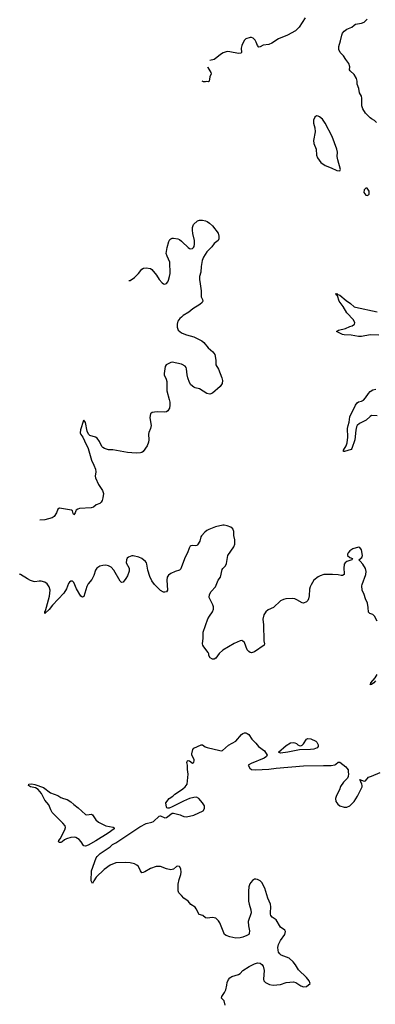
# Model space of a CAD drawing. Header units: inches. Extents: x 1174277 to 1307032, y 522670 to 678486.
# Tile 17 of 121: x 1187759 to 1192684, y 572543 to 586163. Entities that reach past the tile are written whole.
import ezdxf

# ---------------------------------------------------------------- set-up
doc = ezdxf.new("R2010")
doc.units = ezdxf.units.IN
doc.header["$MEASUREMENT"] = 0
for name, color, linetype in [('B1587', 7, 'Continuous'), ('B1588', 7, 'Continuous'), ('B1597', 7, 'Continuous'), ('B1598', 7, 'Continuous')]:
    doc.layers.add(name, color=color, linetype=linetype)

msp = doc.modelspace()

# ---------------------------------------------------------------- linework, layer by layer
at = {"layer": 'B1587', "color": 6, "elevation": 900}
for points in [[(1188785, 580000), (1188810, 579944), (1188813, 579910), (1188806, 579850), (1188810, 579825), (1188853, 579733), (1188907, 579650), (1188918, 579610), (1188913, 579550), (1188901, 579510), (1188889, 579490), (1188870, 579469), (1188819, 579450), (1188780, 579420), (1188750, 579409), (1188590, 579401), (1188566, 579394), (1188541, 579379), (1188535, 579370), (1188530, 579342), (1188510, 579312), (1188498, 579330), (1188491, 579370), (1188478, 579378), (1188310, 579404), (1188289, 579391), (1188270, 579342), (1188238, 579290), (1188210, 579270), (1188110, 579245), (1188037, 579238)], [(1190000, 578595), (1189990, 578568), (1189970, 578548), (1189910, 578529), (1189850, 578501), (1189821, 578479), (1189800, 578450), (1189795, 578410), (1189808, 578272), (1189790, 578250), (1189770, 578244), (1189750, 578245), (1189710, 578265), (1189628, 578348), (1189590, 578399), (1189560, 578460), (1189533, 578550), (1189521, 578630), (1189514, 578650), (1189500, 578670), (1189450, 578709), (1189410, 578730), (1189330, 578747), (1189310, 578746), (1189264, 578730), (1189247, 578713), (1189237, 578690), (1189236, 578650), (1189274, 578574), (1189274, 578534), (1189251, 578470), (1189230, 578432), (1189190, 578382), (1189170, 578376), (1189150, 578395), (1189062, 578550), (1189028, 578588), (1188990, 578610), (1188950, 578618), (1188910, 578615), (1188870, 578602), (1188830, 578576), (1188808, 578550), (1188784, 578476), (1188759, 578421), (1188710, 578358), (1188690, 578324), (1188650, 578182), (1188630, 578173), (1188608, 578188), (1188548, 578290), (1188510, 578378), (1188490, 578396), (1188470, 578397), (1188450, 578382), (1188437, 578363), (1188407, 578290), (1188372, 578230), (1188216, 578064), (1188170, 578002), (1188110, 577947), (1188108, 577970), (1188116, 577984), (1188172, 578188), (1188183, 578270), (1188170, 578317), (1188140, 578360), (1188110, 578384), (1188057, 578397), (1188030, 578398), (1187971, 578389), (1187949, 578391), (1187910, 578405), (1187867, 578427), (1187770, 578490), (1187759, 578493)], [(1190000, 575340), (1189870, 575273), (1189830, 575258), (1189810, 575256), (1189799, 575259), (1189790, 575268), (1189785, 575330), (1189828, 575390), (1189878, 575422), (1189909, 575450), (1190000, 575510)], [(1190000, 574046), (1189964, 574084), (1189953, 574113), (1189956, 574204), (1189966, 574270), (1189990, 574338), (1189995, 574370), (1189990, 574418), (1189970, 574449), (1189950, 574454), (1189930, 574449), (1189888, 574412), (1189850, 574405), (1189790, 574418), (1189710, 574451), (1189650, 574451), (1189570, 574424), (1189490, 574375), (1189470, 574365), (1189450, 574364), (1189430, 574389), (1189404, 574450), (1189381, 574470), (1189350, 574486), (1189290, 574500), (1189230, 574506), (1189090, 574498), (1189010, 574468), (1188930, 574410), (1188818, 574302), (1188785, 574250), (1188770, 574213), (1188751, 574251), (1188753, 574390), (1188819, 574570), (1188832, 574590), (1188875, 574630), (1189010, 574723), (1189046, 574754), (1189090, 574776), (1189421, 574999), (1189510, 575045), (1189590, 575061), (1189612, 575070), (1189690, 575146), (1189710, 575149), (1189770, 575124), (1189791, 575129), (1189870, 575186), (1189890, 575189), (1189983, 575163), (1190000, 575155)]]:
    msp.add_lwpolyline(points, dxfattribs=at)
msp.add_lwpolyline([(1188690, 575162), (1188755, 575175), (1188770, 575165), (1188813, 575093), (1188850, 575062), (1188950, 575010), (1189053, 574993), (1189066, 574986), (1189066, 574970), (1188983, 574910), (1188815, 574805), (1188710, 574745), (1188670, 574730), (1188650, 574734), (1188642, 574742), (1188610, 574790), (1188581, 574821), (1188537, 574850), (1188516, 574856), (1188468, 574852), (1188408, 574832), (1188382, 574818), (1188350, 574791), (1188330, 574782), (1188310, 574783), (1188296, 574790), (1188300, 574810), (1188319, 574830), (1188384, 574956), (1188393, 574990), (1188387, 575010), (1188358, 575050), (1188210, 575198), (1188190, 575233), (1188164, 575304), (1188110, 575365), (1188060, 575460), (1188015, 575515), (1187978, 575538), (1187908, 575550), (1187881, 575570), (1187886, 575590), (1187930, 575592), (1187970, 575584), (1188090, 575541), (1188188, 575468), (1188290, 575433), (1188330, 575406), (1188368, 575388), (1188418, 575378), (1188470, 575344), (1188508, 575308), (1188570, 575262), (1188670, 575170)], close=True, dxfattribs=at)
at = {"layer": 'B1588', "color": 6, "elevation": 900}
for points in [[(1189270, 582553), (1189270, 582553), (1189290, 582556), (1189350, 582596), (1189404, 582650), (1189450, 582712), (1189475, 582725), (1189510, 582731), (1189570, 582720), (1189590, 582707), (1189656, 582630), (1189693, 582570), (1189730, 582525), (1189750, 582511), (1189770, 582506), (1189790, 582512), (1189810, 582535), (1189821, 582559), (1189836, 582610), (1189841, 582650), (1189840, 582810), (1189800, 582890), (1189789, 582930), (1189800, 583010), (1189826, 583094), (1189840, 583120), (1189850, 583131), (1189870, 583140), (1189890, 583141), (1189950, 583131), (1189970, 583121), (1190000, 583098)], [(1190000, 582049), (1189978, 582030), (1189949, 581991), (1189944, 581976), (1189938, 581950), (1189939, 581910), (1189956, 581870), (1189976, 581850), (1190000, 581833)], [(1190000, 581396), (1189870, 581424), (1189850, 581422), (1189789, 581390), (1189774, 581366), (1189759, 581270), (1189762, 581250), (1189788, 581188), (1189796, 581156), (1189799, 581030), (1189830, 580910), (1189837, 580870), (1189838, 580830), (1189832, 580788), (1189811, 580750), (1189790, 580738), (1189770, 580735), (1189670, 580740), (1189624, 580736), (1189592, 580728), (1189573, 580710), (1189564, 580690), (1189563, 580657), (1189579, 580550), (1189572, 580508), (1189547, 580453), (1189543, 580430), (1189549, 580350), (1189543, 580317), (1189523, 580270), (1189470, 580192), (1189450, 580176), (1189431, 580169), (1189370, 580165), (1189250, 580178), (1189050, 580212), (1188990, 580214), (1188936, 580230), (1188910, 580243), (1188897, 580257), (1188863, 580330), (1188834, 580374), (1188808, 580388), (1188730, 580410), (1188713, 580430), (1188694, 580470), (1188670, 580593), (1188650, 580622), (1188642, 580618), (1188601, 580490), (1188598, 580450), (1188607, 580427), (1188635, 580390), (1188656, 580336), (1188709, 580230), (1188752, 580072), (1188785, 580000)]]:
    msp.add_lwpolyline(points, dxfattribs=at)
at = {"layer": 'B1597', "color": 6, "elevation": 900}
for points in [[(1192710, 577844), (1192672, 577912), (1192650, 577935), (1192609, 577950), (1192590, 577969), (1192586, 578030), (1192573, 578093), (1192548, 578150), (1192531, 578210), (1192501, 578270), (1192498, 578330), (1192502, 578350), (1192552, 578488), (1192557, 578530), (1192546, 578570), (1192510, 578630), (1192475, 578675), (1192456, 578690), (1192495, 578725), (1192506, 578750), (1192491, 578831), (1192470, 578861), (1192450, 578866), (1192370, 578842), (1192330, 578816), (1192308, 578790), (1192298, 578770), (1192298, 578750), (1192330, 578723), (1192367, 578710), (1192359, 578690), (1192290, 578667), (1192268, 578652), (1192254, 578630), (1192248, 578570), (1192254, 578506), (1192250, 578487), (1192230, 578475), (1192210, 578475), (1192170, 578483), (1192090, 578488), (1191970, 578488), (1191919, 578470), (1191890, 578454), (1191830, 578410), (1191793, 578347), (1191782, 578318), (1191773, 578287), (1191767, 578193), (1191760, 578150), (1191749, 578131), (1191730, 578110), (1191690, 578093), (1191670, 578096), (1191599, 578139), (1191570, 578151), (1191530, 578157), (1191446, 578154), (1191410, 578144), (1191370, 578123), (1191272, 578030), (1191202, 577998), (1191168, 577972), (1191142, 577930), (1191126, 577870), (1191136, 577790), (1191141, 577570), (1191150, 577530), (1191146, 577510), (1191010, 577419), (1190970, 577406), (1190950, 577408), (1190930, 577422), (1190910, 577447), (1190870, 577550), (1190850, 577567), (1190834, 577574), (1190810, 577571), (1190730, 577535), (1190570, 577442), (1190523, 577397), (1190476, 577330), (1190450, 577316), (1190430, 577316), (1190398, 577338), (1190379, 577370), (1190379, 577390), (1190370, 577408), (1190308, 577488), (1190297, 577510), (1190291, 577530), (1190302, 577610), (1190299, 577690), (1190364, 577876), (1190386, 577914), (1190430, 577970), (1190441, 578010), (1190441, 578041), (1190434, 578070), (1190382, 578170), (1190386, 578210), (1190409, 578251), (1190470, 578320), (1190508, 578410), (1190542, 578450), (1190564, 578556), (1190571, 578570), (1190610, 578610), (1190621, 578639), (1190643, 578750), (1190724, 578870), (1190739, 578910), (1190739, 578970), (1190725, 579030), (1190724, 579084), (1190710, 579119), (1190682, 579142), (1190630, 579163), (1190592, 579172), (1190570, 579172), (1190470, 579148), (1190377, 579110), (1190350, 579096), (1190324, 579076), (1190277, 579023), (1190269, 579010), (1190252, 578948), (1190223, 578897), (1190212, 578888), (1190193, 578887), (1190150, 578891), (1190130, 578885), (1190122, 578878), (1190107, 578853), (1190085, 578790), (1190050, 578730), (1190000, 578595)], [(1192684, 577016), (1192662, 576990), (1192630, 576969), (1192609, 576969), (1192623, 576977), (1192622, 576990), (1192681, 577059), (1192710, 577103)], [(1190000, 575510), (1190018, 575522), (1190050, 575550), (1190078, 575590), (1190094, 575726), (1190082, 575790), (1190085, 575850), (1190076, 575890), (1190078, 575902), (1190081, 575910), (1190094, 575914), (1190110, 575910), (1190150, 575881), (1190170, 575891), (1190176, 575910), (1190174, 575930), (1190145, 575990), (1190144, 576010), (1190158, 576070), (1190172, 576088), (1190270, 576133), (1190290, 576133), (1190326, 576106), (1190354, 576094), (1190530, 576054), (1190550, 576050), (1190566, 576054), (1190650, 576128), (1190750, 576181), (1190830, 576273), (1190850, 576290), (1190870, 576299), (1190890, 576298), (1190910, 576290), (1190930, 576274), (1190975, 576210), (1191030, 576154), (1191067, 576107), (1191148, 576048), (1191185, 575990), (1191175, 575970), (1191146, 575950), (1190964, 575876), (1190925, 575850), (1190948, 575808), (1190971, 575790), (1191026, 575786), (1191210, 575795), (1191310, 575810), (1191690, 575840), (1191968, 575848), (1192074, 575846), (1192124, 575856), (1192137, 575863), (1192170, 575894), (1192190, 575893), (1192274, 575830), (1192291, 575810), (1192306, 575786), (1192308, 575752), (1192313, 575733), (1192308, 575692), (1192296, 575670), (1192242, 575618), (1192202, 575558), (1192187, 575510), (1192145, 575430), (1192133, 575390), (1192138, 575350), (1192166, 575310), (1192190, 575290), (1192250, 575268), (1192290, 575270), (1192330, 575290), (1192350, 575306), (1192390, 575348), (1192437, 575423), (1192501, 575550), (1192501, 575570), (1192495, 575590), (1192468, 575652), (1192478, 575650), (1192483, 575643), (1192490, 575645), (1192530, 575632), (1192546, 575634), (1192590, 575687), (1192630, 575697), (1192750, 575749)], [(1190000, 575155), (1190030, 575142), (1190070, 575136), (1190170, 575158), (1190300, 575220), (1190319, 575250), (1190317, 575290), (1190292, 575330), (1190238, 575390), (1190208, 575408), (1190170, 575406), (1190110, 575388), (1190026, 575354), (1190000, 575340)], [(1190603, 572530), (1190589, 572589), (1190555, 572630), (1190557, 572650), (1190595, 572705), (1190615, 572745), (1190629, 572809), (1190633, 572847), (1190652, 572888), (1190670, 572910), (1190695, 572930), (1190790, 572956), (1190810, 572970), (1190850, 573012), (1190935, 573065), (1191010, 573101), (1191050, 573115), (1191090, 573110), (1191110, 573096), (1191129, 573069), (1191145, 573010), (1191136, 572890), (1191139, 572870), (1191165, 572845), (1191219, 572819), (1191270, 572810), (1191370, 572818), (1191450, 572843), (1191550, 572853), (1191585, 572845), (1191650, 572801), (1191690, 572784), (1191729, 572791), (1191782, 572830), (1191766, 572870), (1191730, 572915), (1191619, 573019), (1191580, 573090), (1191548, 573130), (1191490, 573181), (1191382, 573222), (1191360, 573240), (1191344, 573264), (1191337, 573290), (1191333, 573330), (1191342, 573370), (1191372, 573428), (1191432, 573510), (1191438, 573550), (1191429, 573570), (1191369, 573609), (1191310, 573710), (1191254, 573750), (1191238, 573770), (1191231, 573790), (1191231, 573810), (1191239, 573890), (1191230, 573929), (1191193, 574013), (1191155, 574150), (1191112, 574230), (1191090, 574251), (1191050, 574270), (1191030, 574274), (1191010, 574273), (1190984, 574256), (1190960, 574230), (1190948, 574210), (1190934, 574170), (1190929, 574110), (1190929, 573970), (1190936, 573930), (1190961, 573850), (1190965, 573810), (1190925, 573690), (1190927, 573630), (1190941, 573559), (1190938, 573522), (1190930, 573510), (1190906, 573494), (1190850, 573472), (1190810, 573461), (1190750, 573459), (1190670, 573476), (1190617, 573497), (1190597, 573510), (1190531, 573670), (1190510, 573700), (1190473, 573733), (1190430, 573745), (1190357, 573737), (1190330, 573740), (1190296, 573770), (1190245, 573785), (1190205, 573865), (1190189, 573889), (1190130, 573926), (1190092, 573972), (1190033, 574010), (1190000, 574046)]]:
    msp.add_lwpolyline(points, dxfattribs=at)
msp.add_lwpolyline([(1191370, 576018), (1191344, 576030), (1191450, 576125), (1191510, 576159), (1191550, 576163), (1191570, 576159), (1191590, 576151), (1191611, 576130), (1191630, 576121), (1191650, 576117), (1191670, 576128), (1191690, 576148), (1191730, 576210), (1191750, 576222), (1191790, 576217), (1191861, 576181), (1191874, 576170), (1191892, 576130), (1191891, 576110), (1191879, 576090), (1191830, 576074), (1191788, 576068), (1191635, 576065), (1191470, 576029)], close=True, dxfattribs=at)
at = {"layer": 'B1598', "color": 6}
for points, elevation in [([(1191712, 586188), (1191630, 586057), (1191580, 586010), (1191466, 585950), (1191344, 585896), (1191250, 585837), (1191210, 585820), (1191132, 585808), (1191090, 585785), (1191070, 585783), (1191050, 585806), (1191034, 585850), (1191018, 585878), (1190990, 585909), (1190970, 585915), (1190950, 585914), (1190890, 585899), (1190866, 585874), (1190835, 585805), (1190827, 585770), (1190830, 585710), (1190821, 585699), (1190790, 585696), (1190670, 585720), (1190630, 585722), (1190577, 585703), (1190538, 585682), (1190490, 585640), (1190450, 585613), (1190393, 585598)], 800), ([(1192700, 584740), (1192670, 584768), (1192630, 584790), (1192610, 584806), (1192549, 584870), (1192512, 584930), (1192499, 584970), (1192498, 585078), (1192490, 585103), (1192464, 585150), (1192456, 585210), (1192434, 585270), (1192432, 585310), (1192421, 585350), (1192390, 585405), (1192334, 585454), (1192327, 585470), (1192329, 585511), (1192316, 585556), (1192274, 585610), (1192241, 585661), (1192198, 585710), (1192178, 585750), (1192178, 585790), (1192203, 585870), (1192220, 585950), (1192230, 585977), (1192250, 586005), (1192290, 586032), (1192360, 586060), (1192390, 586089), (1192410, 586102), (1192490, 586113), (1192530, 586128), (1192570, 586170)], 800), ([(1190361, 585510), (1190363, 585503), (1190408, 585430), (1190410, 585414), (1190394, 585370), (1190382, 585310), (1190376, 585304), (1190350, 585308), (1190330, 585302), (1190305, 585305), (1190287, 585311)], 800), ([(1190000, 583098), (1190010, 583090), (1190090, 583010), (1190110, 582996), (1190130, 582992), (1190150, 582996), (1190168, 583012), (1190176, 583024), (1190182, 583058), (1190178, 583110), (1190157, 583203), (1190152, 583250), (1190154, 583290), (1190168, 583330), (1190220, 583380), (1190250, 583391), (1190290, 583388), (1190330, 583379), (1190355, 583370), (1190387, 583350), (1190430, 583310), (1190507, 583210), (1190517, 583170), (1190516, 583130), (1190506, 583110), (1190453, 583067), (1190419, 583021), (1190350, 582952), (1190303, 582877), (1190284, 582830), (1190271, 582750), (1190267, 582670), (1190251, 582610), (1190248, 582570), (1190260, 582510), (1190271, 582410), (1190271, 582330), (1190292, 582290), (1190297, 582270), (1190285, 582250), (1190255, 582225), (1190158, 582162), (1190102, 582118), (1190025, 582070), (1190000, 582049)], 900), ([(1192730, 581801), (1192610, 581805), (1192490, 581781), (1192450, 581780), (1192350, 581798), (1192250, 581804), (1192228, 581810), (1192148, 581848), (1192172, 581870), (1192270, 581889), (1192330, 581919), (1192364, 581930), (1192396, 581950), (1192399, 581970), (1192383, 582010), (1192290, 582108), (1192236, 582196), (1192195, 582250), (1192184, 582270), (1192161, 582341), (1192148, 582350), (1192144, 582364), (1192130, 582371), (1192150, 582376), (1192163, 582363), (1192190, 582350), (1192278, 582278), (1192339, 582239), (1192390, 582193), (1192407, 582187), (1192710, 582121)], 800), ([(1190000, 581833), (1190010, 581827), (1190070, 581802), (1190170, 581774), (1190282, 581722), (1190310, 581696), (1190370, 581625), (1190434, 581570), (1190461, 581530), (1190466, 581510), (1190476, 581450), (1190473, 581390), (1190510, 581330), (1190560, 581210), (1190568, 581170), (1190564, 581130), (1190536, 581090), (1190430, 580996), (1190390, 580984), (1190350, 580992), (1190250, 581056), (1190190, 581069), (1190170, 581078), (1190130, 581112), (1190110, 581144), (1190086, 581210), (1190077, 581250), (1190071, 581331), (1190066, 581350), (1190051, 581371), (1190010, 581394), (1190000, 581396)], 900), ([(1192710, 580684), (1192630, 580687), (1192610, 580676), (1192555, 580625), (1192465, 580575), (1192432, 580548), (1192423, 580530), (1192413, 580487), (1192398, 580350), (1192359, 580230), (1192350, 580219), (1192257, 580190), (1192241, 580190), (1192241, 580210), (1192282, 580270), (1192294, 580310), (1192303, 580390), (1192300, 580510), (1192306, 580550), (1192323, 580597), (1192331, 580670), (1192408, 580832), (1192430, 580864), (1192450, 580876), (1192490, 580885), (1192519, 580901), (1192548, 580930), (1192588, 580992), (1192610, 581018), (1192650, 581041), (1192690, 581053)], 800)]:
    msp.add_lwpolyline(points, dxfattribs=dict(at, elevation=elevation))
at = {"layer": 'B1598', "color": 6, "elevation": 900}
for points in [[(1191870, 584832), (1191844, 584816), (1191828, 584772), (1191828, 584730), (1191845, 584665), (1191851, 584610), (1191827, 584490), (1191832, 584450), (1191866, 584370), (1191870, 584290), (1191882, 584250), (1191930, 584188), (1191990, 584145), (1192074, 584114), (1192150, 584076), (1192190, 584071), (1192201, 584090), (1192163, 584223), (1192157, 584270), (1192158, 584330), (1192151, 584370), (1192087, 584547), (1191990, 584732), (1191950, 584787), (1191910, 584821), (1191890, 584830)], [(1192550, 583833), (1192527, 583810), (1192524, 583770), (1192550, 583736), (1192570, 583731), (1192590, 583738), (1192599, 583750), (1192600, 583760), (1192596, 583790), (1192570, 583833)]]:
    msp.add_lwpolyline(points, close=True, dxfattribs=at)

doc.saveas('drawing.dxf')
